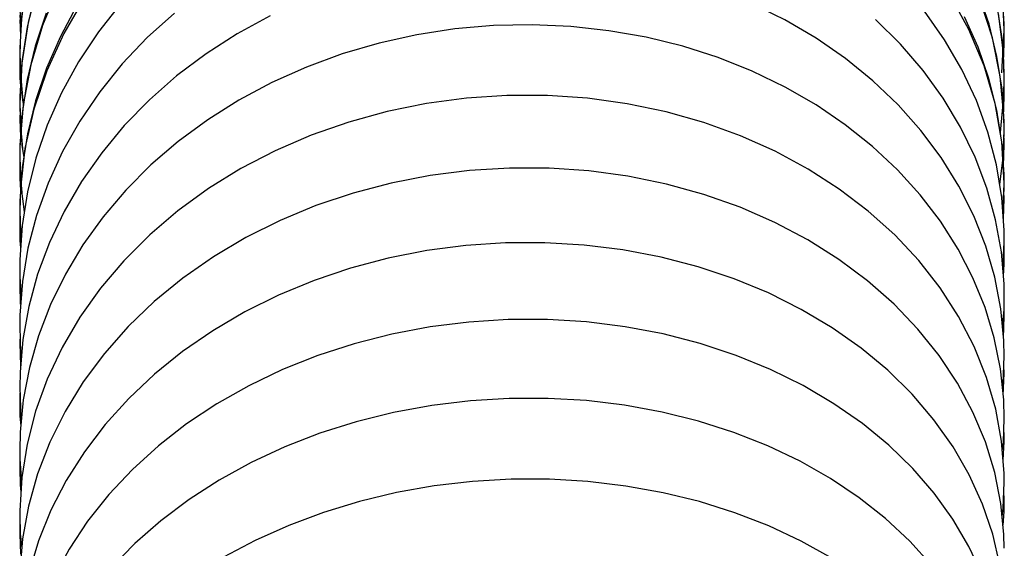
# Model space of a CAD drawing. Extents: x -559 to 3265, y -113 to 867.
# Tile 68 of 69: x 3148 to 3171, y 565 to 577. Entities that reach past the tile are written whole.
import ezdxf

# ---------------------------------------------------------------- set-up
doc = ezdxf.new("R2010")
doc.units = 0
doc.header["$LTSCALE"] = 2
doc.header["$MEASUREMENT"] = 0
doc.layers.get('0').update_dxf_attribs({"linetype": 'CONTINUOUS'})

msp = doc.modelspace()

# ---------------------------------------------------------------- linework, layer by layer
at = {"color": 7, "linetype": 'Continuous'}
for p, q in [((3148.007, 577.82), (3147.888, 576.868)), ((3148.304, 577.833), (3148.059, 576.91)), ((3148.757, 577.728), (3148.391, 576.847)), ((3148.217, 577.589), (3148.032, 576.803)), ((3170.211, 576.872), (3169.963, 577.603)), ((3170.562, 576.739), (3170.519, 577.613)), ((3147.863, 577.282), (3147.879, 576.737)), ((3170.287, 576.557), (3170.007, 577.428)), ((3170.513, 576.541), (3170.399, 577.302)), ((3147.865, 577.079), (3147.887, 576.742)), ((3148.474, 577.132), (3148.221, 576.37)), ((3170.541, 576.211), (3170.428, 577.123)), ((3147.863, 576.978), (3147.88, 576.616)), ((3147.888, 576.868), (3147.863, 576.194)), ((3148.059, 576.91), (3147.911, 575.972)), ((3148.391, 576.847), (3148.119, 575.941)), ((3170.394, 576.128), (3170.211, 576.872)), ((3170.562, 576.734), (3170.561, 576.875)), ((3148.032, 576.803), (3147.914, 576.008)), ((3148.801, 576.594), (3148.482, 575.861)), ((3148.878, 576.662), (3148.485, 575.802)), ((3170.506, 575.754), (3170.562, 576.734)), ((3170.562, 576.734), (3170.562, 576.739)), ((3148.221, 576.37), (3148.035, 575.596)), ((3170.47, 575.666), (3170.287, 576.557)), ((3170.561, 575.777), (3170.513, 576.541)), ((3170.547, 575.995), (3170.563, 576.426)), ((3147.863, 576.194), (3147.863, 576.174)), ((3147.863, 576.194), (3147.889, 575.615)), ((3147.863, 576.174), (3147.867, 575.91)), ((3170.51, 575.377), (3170.394, 576.128)), ((3170.562, 575.616), (3170.541, 576.211)), ((3147.869, 576.057), (3147.863, 575.953)), ((3147.911, 575.972), (3147.863, 575.038)), ((3147.863, 575.953), (3147.863, 575.857)), ((3147.867, 575.91), (3147.94, 575.024)), ((3148.119, 575.941), (3147.943, 575.018)), ((3170.349, 575.046), (3170.096, 575.911)), ((3147.863, 575.858), (3147.866, 575.632)), ((3148.485, 575.802), (3148.186, 574.914)), ((3148.482, 575.861), (3148.228, 575.109)), ((3170.562, 575.603), (3170.561, 575.777)), ((3147.866, 575.632), (3147.879, 575.444)), ((3148.035, 575.596), (3147.916, 574.813)), ((3170.555, 574.764), (3170.47, 575.666)), ((3170.555, 575.258), (3170.562, 575.616)), ((3170.556, 575.293), (3170.562, 575.603)), ((3170.562, 575.603), (3170.562, 575.616)), ((3147.903, 575.317), (3147.935, 575.079)), ((3148.824, 575.29), (3148.493, 574.548)), ((3170.472, 574.377), (3170.556, 575.293)), ((3170.56, 574.623), (3170.51, 575.377)), ((3170.534, 575.014), (3170.555, 575.258)), ((3170.553, 574.881), (3170.562, 575.284)), ((3170.562, 575.286), (3170.559, 575.438)), ((3147.863, 575.038), (3147.863, 575.018)), ((3147.863, 575.018), (3147.913, 574.08)), ((3147.943, 575.018), (3147.867, 574.085)), ((3148.228, 575.109), (3148.04, 574.343)), ((3170.504, 574.164), (3170.349, 575.046)), ((3147.87, 574.88), (3147.863, 574.688)), ((3147.916, 574.813), (3147.865, 574.028)), ((3148.186, 574.914), (3147.983, 574.006)), ((3170.508, 574.154), (3170.391, 574.892)), ((3170.547, 574.814), (3170.553, 574.881)), ((3170.562, 574.428), (3170.555, 574.764)), ((3147.863, 574.687), (3147.881, 574.276)), ((3148.493, 574.548), (3148.231, 573.787)), ((3170.562, 574.421), (3170.56, 574.623)), ((3148.04, 574.343), (3147.919, 573.57)), ((3170.539, 573.831), (3170.562, 574.428)), ((3170.542, 573.858), (3170.562, 574.421)), ((3170.562, 574.421), (3170.562, 574.428)), ((3147.867, 574.085), (3147.863, 573.859)), ((3147.903, 574.278), (3147.925, 574.005)), ((3170.562, 573.206), (3170.504, 574.164)), ((3170.546, 573.606), (3170.562, 574.089)), ((3170.562, 574.084), (3170.556, 574.251)), ((3147.865, 574.028), (3147.863, 573.811)), ((3147.983, 574.006), (3147.879, 573.087)), ((3147.913, 574.08), (3147.956, 573.809)), ((3148.85, 573.938), (3148.516, 573.211)), ((3170.457, 573.174), (3170.542, 573.858)), ((3147.863, 573.824), (3147.869, 573.501)), ((3147.863, 573.824), (3147.863, 573.811)), ((3147.863, 573.811), (3147.889, 573.149)), ((3147.868, 573.672), (3147.863, 573.469)), ((3148.231, 573.787), (3148.039, 573.012)), ((3169.514, 573.141), (3169.107, 573.797)), ((3170.506, 572.877), (3170.381, 573.635)), ((3147.863, 573.468), (3147.864, 573.323)), ((3147.869, 573.501), (3147.909, 572.995)), ((3147.864, 573.323), (3147.883, 573.036)), ((3148.516, 573.211), (3148.251, 572.465)), ((3149.289, 573.246), (3148.886, 572.556)), ((3170.529, 572.55), (3170.562, 573.189)), ((3170.562, 573.189), (3170.562, 573.206)), ((3147.879, 573.087), (3147.863, 572.569)), ((3147.889, 573.149), (3147.967, 572.55)), ((3148.039, 573.012), (3147.917, 572.229)), ((3169.857, 572.458), (3169.514, 573.141)), ((3170.562, 572.837), (3170.553, 573.018)), ((3170.541, 572.383), (3170.562, 572.845)), ((3147.863, 572.569), (3147.863, 572.553)), ((3147.863, 572.569), (3147.891, 571.857)), ((3147.863, 572.553), (3147.873, 572.163)), ((3148.886, 572.556), (3148.547, 571.841)), ((3147.865, 572.368), (3147.863, 572.198)), ((3148.251, 572.465), (3148.054, 571.706)), ((3169.495, 571.689), (3169.089, 572.329)), ((3170.134, 571.756), (3169.857, 572.458)), ((3170.495, 571.626), (3170.362, 572.365)), ((3147.863, 572.199), (3147.869, 571.884)), ((3147.873, 572.163), (3147.897, 571.923)), ((3147.869, 571.884), (3147.883, 571.718)), ((3148.547, 571.841), (3148.275, 571.108)), ((3148.054, 571.706), (3147.926, 570.939)), ((3149.321, 571.785), (3148.916, 571.109)), ((3169.839, 571.024), (3169.495, 571.689)), ((3170.344, 571.038), (3170.134, 571.756)), ((3170.562, 571.545), (3170.558, 571.764)), ((3170.56, 571.337), (3170.562, 571.546)), ((3170.541, 571.07), (3170.56, 571.337)), ((3147.868, 571.006), (3147.863, 570.884)), ((3148.275, 571.108), (3148.071, 570.361)), ((3148.916, 571.109), (3148.573, 570.409)), ((3170.118, 570.339), (3169.839, 571.024)), ((3170.484, 570.31), (3170.344, 571.038)), ((3147.863, 570.886), (3147.876, 570.418)), ((3148.071, 570.361), (3147.936, 569.606)), ((3148.573, 570.409), (3148.297, 569.69)), ((3170.33, 569.639), (3170.118, 570.339)), ((3170.562, 570.202), (3170.558, 570.381)), ((3170.554, 569.827), (3170.562, 570.203)), ((3169.058, 569.235), (3168.57, 569.844)), ((3170.543, 569.694), (3170.554, 569.827)), ((3147.87, 569.714), (3147.863, 569.517)), ((3148.297, 569.69), (3148.088, 568.957)), ((3170.475, 568.929), (3170.33, 569.639)), ((3147.863, 569.518), (3147.883, 568.995)), ((3170.153, 568.73), (3169.867, 569.442)), ((3149.815, 569.283), (3149.329, 568.63)), ((3170.537, 568.589), (3170.562, 569.217)), ((3148.088, 568.957), (3147.946, 568.215)), ((3168.437, 568.341), (3167.876, 568.893)), ((3170.562, 568.8), (3170.555, 569.028)), ((3148.499, 568.692), (3148.229, 567.948)), ((3170.364, 568), (3170.153, 568.73)), ((3170.539, 568.319), (3170.562, 568.816)), ((3147.863, 568.508), (3147.892, 567.8)), ((3170.522, 568.478), (3170.537, 568.589)), ((3147.869, 568.369), (3147.863, 568.088)), ((3150.376, 568.242), (3149.836, 567.644)), ((3168.939, 567.753), (3168.437, 568.341)), ((3147.863, 568.097), (3147.867, 567.833)), ((3170.5, 567.26), (3170.364, 568)), ((3147.867, 567.833), (3147.887, 567.608)), ((3148.229, 567.948), (3148.032, 567.189)), ((3170.128, 567.241), (3169.84, 567.929)), ((3149.836, 567.644), (3149.354, 567.012)), ((3170.562, 567.37), (3170.554, 567.561)), ((3170.562, 567.253), (3170.562, 567.376)), ((3148.032, 567.189), (3147.91, 566.423)), ((3148.555, 567.236), (3148.272, 566.507)), ((3168.453, 566.627), (3167.9, 567.163)), ((3170.344, 566.537), (3170.128, 567.241)), ((3170.535, 566.82), (3170.562, 567.253)), ((3147.869, 566.794), (3147.863, 566.638)), ((3147.863, 566.632), (3147.873, 566.253)), ((3150.462, 566.609), (3149.917, 566.029)), ((3168.946, 566.057), (3168.453, 566.627)), ((3148.272, 566.507), (3148.062, 565.762)), ((3170.486, 565.822), (3170.344, 566.537)), ((3147.873, 566.253), (3147.89, 566.089)), ((3149.917, 566.029), (3149.429, 565.416)), ((3169.379, 565.457), (3168.946, 566.057)), ((3170.563, 565.887), (3170.554, 566.113)), ((3148.062, 565.762), (3147.927, 565.009)), ((3170.297, 565.115), (3170.062, 565.808)), ((3170.559, 565.634), (3170.563, 565.887)), ((3170.534, 565.325), (3170.559, 565.634)), ((3147.868, 565.376), (3147.863, 565.116)), ((3147.863, 565.125), (3147.879, 564.65)), ((3170.459, 564.411), (3170.297, 565.115)), ((3150.518, 564.897), (3149.972, 564.335))]:
    msp.add_line(p, q, dxfattribs=at)
for points in [[(3170.561, 576.875), (3170.517, 577.649), (3170.405, 578.421)], [(3149.36, 577.489), (3148.878, 576.662)], [(3170.096, 575.911), (3169.748, 576.751), (3169.309, 577.56)], [(3149.182, 577.305), (3148.801, 576.594)], [(3150.197, 577.353), (3149.679, 576.697), (3149.22, 576.008), (3148.824, 575.29)], [(3169.107, 573.797), (3168.638, 574.423), (3168.112, 575.015), (3167.531, 575.569), (3166.9, 576.082), (3166.222, 576.551), (3165.501, 576.973), (3164.741, 577.345)], [(3147.91, 577.136), (3147.864, 576.331), (3147.863, 576.174)], [(3151.431, 577.132), (3150.802, 576.566), (3150.226, 575.96), (3149.707, 575.317), (3149.248, 574.642), (3148.85, 573.938)], [(3153.639, 577.07), (3152.879, 576.655), (3152.159, 576.192), (3151.481, 575.682), (3150.852, 575.13), (3150.275, 574.537), (3149.753, 573.908), (3149.289, 573.246)], [(3169.918, 575.116), (3169.585, 575.829), (3169.185, 576.517), (3168.722, 577.174)], [(3169.958, 576.343), (3169.644, 577.046)], [(3169.089, 572.329), (3168.622, 572.939), (3168.098, 573.516), (3167.522, 574.056), (3166.895, 574.556), (3166.222, 575.013), (3165.507, 575.425), (3164.753, 575.789), (3163.966, 576.103), (3163.149, 576.365), (3162.306, 576.573), (3161.443, 576.725), (3160.566, 576.821), (3159.679, 576.86), (3158.787, 576.841), (3157.898, 576.764), (3157.016, 576.629), (3156.148, 576.436), (3155.298, 576.188), (3154.474, 575.886), (3153.678, 575.53), (3152.918, 575.124), (3152.197, 574.67), (3151.519, 574.171), (3150.889, 573.63), (3150.311, 573.049), (3149.788, 572.433), (3149.321, 571.785)], [(3169.155, 575.17), (3168.693, 575.808), (3168.172, 576.413), (3167.596, 576.982)], [(3170.537, 576.157), (3170.556, 576.411), (3170.562, 576.739)], [(3170.563, 576.425), (3170.561, 576.585), (3170.56, 576.61)], [(3170.391, 574.892), (3170.207, 575.624), (3169.958, 576.343)], [(3147.914, 576.008), (3147.865, 575.21), (3147.863, 575.018)], [(3169.082, 570.793), (3168.591, 571.422), (3168.037, 572.014), (3167.425, 572.566), (3166.759, 573.073), (3166.043, 573.534), (3165.282, 573.944), (3164.479, 574.303), (3163.638, 574.606), (3162.766, 574.852), (3161.87, 575.039), (3160.955, 575.165), (3160.028, 575.229), (3159.096, 575.23), (3158.166, 575.169), (3157.244, 575.046), (3156.335, 574.862), (3155.448, 574.618), (3154.586, 574.316), (3153.756, 573.957), (3152.964, 573.546), (3152.214, 573.084), (3151.512, 572.573), (3150.86, 572.018), (3150.264, 571.421), (3149.726, 570.786)], [(3147.863, 575.038), (3147.87, 574.677), (3147.891, 574.423)], [(3169.89, 573.808), (3169.555, 574.501), (3169.155, 575.17)], [(3170.381, 573.635), (3170.184, 574.383), (3169.918, 575.116)], [(3170.562, 573.189), (3170.559, 573.413), (3170.508, 574.154)], [(3170.362, 572.365), (3170.16, 573.094), (3169.89, 573.808)], [(3147.919, 573.57), (3147.866, 572.792), (3147.863, 572.553)], [(3168.57, 569.844), (3168.02, 570.419), (3167.412, 570.956), (3166.749, 571.45), (3166.034, 571.901), (3165.272, 572.303), (3164.471, 572.653), (3163.637, 572.948), (3162.773, 573.187), (3161.886, 573.369), (3160.984, 573.492), (3160.071, 573.555), (3159.152, 573.558), (3158.235, 573.502), (3157.324, 573.386), (3156.427, 573.212), (3155.548, 572.981), (3154.693, 572.692), (3153.868, 572.35), (3153.078, 571.955), (3152.328, 571.51), (3151.622, 571.018), (3150.966, 570.48), (3150.362, 569.901), (3149.815, 569.283)], [(3170.529, 572.551), (3170.561, 573.077), (3170.562, 573.206)], [(3170.562, 571.922), (3170.56, 572.116), (3170.506, 572.877)], [(3147.917, 572.229), (3147.865, 571.442), (3147.863, 571.254)], [(3167.876, 568.893), (3167.261, 569.405), (3166.594, 569.874), (3165.882, 570.299), (3165.127, 570.677), (3164.334, 571.005), (3163.506, 571.281), (3162.65, 571.503), (3161.771, 571.671), (3160.876, 571.782), (3159.97, 571.836), (3159.059, 571.832), (3158.151, 571.77), (3157.249, 571.652), (3156.361, 571.477), (3155.492, 571.246), (3154.648, 570.962), (3153.833, 570.625), (3153.054, 570.239), (3152.313, 569.805), (3151.618, 569.325), (3150.971, 568.803), (3150.376, 568.242)], [(3170.528, 571.232), (3170.562, 571.838), (3170.562, 571.918)], [(3170.562, 570.589), (3170.557, 570.881), (3170.495, 571.626)], [(3147.863, 571.257), (3147.865, 571.047), (3147.898, 570.579)], [(3147.926, 570.939), (3147.867, 570.168), (3147.863, 569.898)], [(3149.726, 570.786), (3149.25, 570.117), (3148.84, 569.417), (3148.499, 568.692)], [(3169.867, 569.442), (3169.509, 570.131), (3169.082, 570.793)], [(3170.523, 569.903), (3170.556, 570.293), (3170.562, 570.598)], [(3170.562, 569.208), (3170.554, 569.578), (3170.484, 570.31)], [(3167.9, 567.163), (3167.292, 567.663), (3166.632, 568.123), (3165.924, 568.541), (3165.17, 568.914), (3164.379, 569.238), (3163.553, 569.511), (3162.699, 569.731), (3161.823, 569.898), (3160.932, 570.009), (3160.03, 570.064), (3159.124, 570.063), (3158.22, 570.006), (3157.324, 569.894), (3156.441, 569.727), (3155.576, 569.506), (3154.735, 569.233), (3153.923, 568.909), (3153.146, 568.538), (3152.407, 568.119), (3151.711, 567.656), (3151.061, 567.152), (3150.462, 566.609)], [(3147.863, 569.9), (3147.885, 569.285), (3147.899, 569.173)], [(3147.936, 569.606), (3147.87, 568.847), (3147.863, 568.494)], [(3169.84, 567.929), (3169.483, 568.595), (3169.058, 569.235)], [(3170.562, 567.779), (3170.55, 568.214), (3170.475, 568.929)], [(3149.329, 568.63), (3148.908, 567.946), (3148.555, 567.236)], [(3147.946, 568.215), (3147.873, 567.47), (3147.863, 567.044)], [(3167.826, 565.474), (3167.217, 565.955), (3166.559, 566.397), (3165.854, 566.797), (3165.108, 567.152), (3164.325, 567.46), (3163.511, 567.72), (3162.671, 567.93), (3161.809, 568.088), (3160.931, 568.193), (3160.043, 568.246), (3159.149, 568.245), (3158.254, 568.191), (3157.363, 568.082), (3156.484, 567.92), (3155.623, 567.707), (3154.784, 567.442), (3153.974, 567.128), (3153.199, 566.767), (3152.461, 566.361), (3151.766, 565.912), (3151.117, 565.424), (3150.518, 564.897)], [(3170.062, 565.808), (3169.755, 566.482), (3169.38, 567.132), (3168.939, 567.753)], [(3170.517, 567.039), (3170.542, 567.239), (3170.562, 567.783)], [(3147.863, 567.059), (3147.865, 566.845), (3147.904, 566.321)], [(3170.562, 566.307), (3170.559, 566.515), (3170.5, 567.26)], [(3149.354, 567.012), (3148.936, 566.351), (3148.583, 565.664)], [(3147.91, 566.423), (3147.864, 565.655), (3147.863, 565.552)], [(3167.857, 563.648), (3167.247, 564.125), (3166.587, 564.561), (3165.881, 564.956), (3165.133, 565.306), (3164.349, 565.609), (3163.536, 565.865), (3162.697, 566.07), (3161.838, 566.225), (3160.963, 566.329), (3160.078, 566.381), (3159.19, 566.382), (3158.302, 566.33), (3157.42, 566.227), (3156.551, 566.073), (3155.699, 565.869), (3154.868, 565.617), (3154.066, 565.317), (3153.295, 564.971), (3152.56, 564.582), (3151.865, 564.151), (3151.213, 563.68), (3150.61, 563.171)], [(3170.514, 565.532), (3170.537, 565.71), (3170.562, 566.312)], [(3170.562, 564.789), (3170.555, 565.103), (3170.486, 565.822)], [(3147.863, 565.558), (3147.875, 565.124), (3147.909, 564.79)], [(3148.583, 565.664), (3148.298, 564.958), (3148.083, 564.237)], [(3168.884, 564.402), (3168.383, 564.955), (3167.826, 565.474)], [(3170.051, 564.183), (3169.748, 564.831), (3169.379, 565.457)], [(3149.429, 565.416), (3149.002, 564.772), (3148.639, 564.103)], [(3147.927, 565.009), (3147.867, 564.255), (3147.863, 564.01)]]:
    msp.add_lwpolyline(points, dxfattribs=at)

doc.saveas('drawing.dxf')
